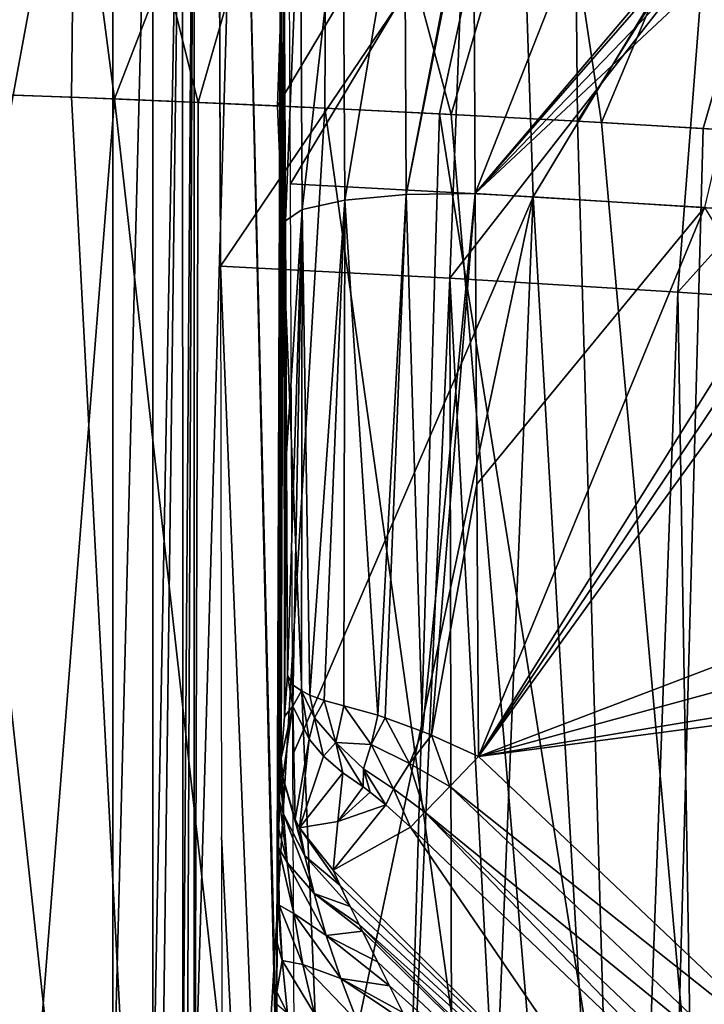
# Model space of a CAD drawing. Header units: millimetres. Extents: x -65 to 65, y -82 to 87.
# Tile 121 of 223: x 5.94 to 10.14, y -1.68 to 4.36. Entities that reach past the tile are written whole.
import ezdxf

# ---------------------------------------------------------------- set-up
doc = ezdxf.new("R2010")
doc.units = ezdxf.units.MM
doc.header["$LTSCALE"] = 101.851852
for name, color, linetype in [('10', 7, 'CONTINUOUS'), ('110', 7, 'CONTINUOUS'), ('13', 7, 'CONTINUOUS'), ('14', 7, 'CONTINUOUS'), ('145', 7, 'CONTINUOUS'), ('146', 7, 'CONTINUOUS'), ('148', 7, 'CONTINUOUS'), ('149', 7, 'CONTINUOUS'), ('185', 7, 'CONTINUOUS'), ('186', 7, 'CONTINUOUS'), ('3', 7, 'CONTINUOUS'), ('44', 7, 'CONTINUOUS'), ('469', 7, 'CONTINUOUS'), ('470', 7, 'CONTINUOUS'), ('471', 7, 'CONTINUOUS'), ('472', 7, 'CONTINUOUS'), ('473', 7, 'CONTINUOUS'), ('474', 7, 'CONTINUOUS'), ('6', 7, 'CONTINUOUS'), ('8', 7, 'CONTINUOUS'), ('86', 7, 'CONTINUOUS'), ('98', 7, 'CONTINUOUS')]:
    doc.layers.add(name, color=color, linetype=linetype)

msp = doc.modelspace()

# ---------------------------------------------------------------- linework, layer by layer
at = {"layer": '10', "color": 7, "linetype": 'CONTINUOUS', "true_color": 0xebebeb}
for points in [[(4.7373, 6.9822, 124.8159), (5.48, 3.9086, 125.3655), (6.2927, 6.8181, 124.6966), (4.7373, 6.9822, 124.8159)], [(5.48, 3.9086, 125.3655), (6.2596, 3.8807, 125.2869), (6.2927, 6.8181, 124.6966), (5.48, 3.9086, 125.3655)], [(6.2596, 3.8807, 125.2869), (7.0378, 3.8493, 125.1978), (6.2927, 6.8181, 124.6966), (6.2596, 3.8807, 125.2869)], [(6.2927, 6.8181, 124.6966), (7.0378, 3.8493, 125.1978), (7.828, 6.6099, 124.5447), (6.2927, 6.8181, 124.6966)], [(7.0378, 3.8493, 125.1978), (7.8145, 3.8143, 125.0984), (7.828, 6.6099, 124.5447), (7.0378, 3.8493, 125.1978)], [(7.8145, 3.8143, 125.0984), (8.5894, 3.7758, 124.9886), (7.828, 6.6099, 124.5447), (7.8145, 3.8143, 125.0984)], [(7.828, 6.6099, 124.5447), (8.5894, 3.7758, 124.9886), (9.3391, 6.3603, 124.3613), (7.828, 6.6099, 124.5447)], [(8.5894, 3.7758, 124.9886), (9.3623, 3.734, 124.8684), (9.3391, 6.3603, 124.3613), (8.5894, 3.7758, 124.9886)], [(9.3391, 6.3603, 124.3613), (9.3623, 3.734, 124.8684), (10.8221, 6.0721, 124.1477), (9.3391, 6.3603, 124.3613)], [(9.3623, 3.734, 124.8684), (10.1332, 3.6885, 124.738), (10.8221, 6.0721, 124.1477), (9.3623, 3.734, 124.8684)], [(10.1332, 3.6885, 124.738), (10.9019, 3.6393, 124.5973), (10.8221, 6.0721, 124.1477), (10.1332, 3.6885, 124.738)]]:
    msp.add_3dface(points, dxfattribs=at)
at = {"layer": '110', "color": 7, "linetype": 'CONTINUOUS', "true_color": 0xebebeb}
for points in [[(8.7558, -0.1641, 123.5273), (10.8922, -2.188, 123.4545), (8.5794, -0.3487, 123.5222), (8.7558, -0.1641, 123.5273)], [(8.4272, -0.5068, 123.3917), (8.5794, -0.3487, 123.5222), (10.7159, -2.3726, 123.4565), (8.4272, -0.5068, 123.3917)], [(8.5794, -0.3487, 123.5222), (10.8922, -2.188, 123.4545), (10.7159, -2.3726, 123.4565), (8.5794, -0.3487, 123.5222)], [(10.4599, -2.6198, 123.1144), (8.3399, -0.5983, 123.1699), (8.4272, -0.5068, 123.3917), (10.4599, -2.6198, 123.1144)], [(10.4599, -2.6198, 123.1144), (8.4272, -0.5068, 123.3917), (10.558, -2.5302, 123.3323), (10.4599, -2.6198, 123.1144)], [(10.558, -2.5302, 123.3323), (8.4272, -0.5068, 123.3917), (10.7159, -2.3726, 123.4565), (10.558, -2.5302, 123.3323)]]:
    msp.add_3dface(points, dxfattribs=at)
at = {"layer": '13', "color": 7, "linetype": 'CONTINUOUS', "true_color": 0xebebeb}
for points in [[(8.7367, 3.2893, 122.9386), (10.1413, 3.2051, 122.6969), (8.7465, 1.5075, 123.2424), (8.7367, 3.2893, 122.9386)], [(10.1413, 3.2051, 122.6969), (8.7558, -0.1641, 123.5273), (8.7465, 1.5075, 123.2424), (10.1413, 3.2051, 122.6969)], [(10.5, 2.625, 122.7235), (8.7558, -0.1641, 123.5273), (10.1413, 3.2051, 122.6969), (10.5, 2.625, 122.7235)], [(10.5, 2.4375, 122.7553), (8.7558, -0.1641, 123.5273), (10.5, 2.625, 122.7235), (10.5, 2.4375, 122.7553)], [(10.5, 2.25, 122.7871), (8.7558, -0.1641, 123.5273), (10.5, 2.4375, 122.7553), (10.5, 2.25, 122.7871)], [(10.5, 0.5, 123.0835), (8.7558, -0.1641, 123.5273), (10.5, 2.25, 122.7871), (10.5, 0.5, 123.0835)], [(10.5, 0.5, 123.0835), (10.5, 0.3125, 123.1153), (8.7558, -0.1641, 123.5273), (10.5, 0.5, 123.0835)], [(10.5, 0.3125, 123.1153), (10.5, 0.125, 123.147), (8.7558, -0.1641, 123.5273), (10.5, 0.3125, 123.1153)], [(10.5, 0.125, 123.147), (10.9471, 0.125, 123.0523), (8.7558, -0.1641, 123.5273), (10.5, 0.125, 123.147)], [(8.7558, -0.1641, 123.5273), (10.9471, 0.125, 123.0523), (10.8922, -2.188, 123.4545), (8.7558, -0.1641, 123.5273)]]:
    msp.add_3dface(points, dxfattribs=at)
at = {"layer": '14', "color": 7, "linetype": 'CONTINUOUS', "true_color": 0xebebeb}
for points in [[(9.6182, 5.5334, 122.3522), (8.7367, 3.2893, 122.9386), (8.7252, 5.3765, 122.5435), (9.6182, 5.5334, 122.3522)], [(10.5, 5.3679, 122.2152), (8.7367, 3.2893, 122.9386), (9.6182, 5.5334, 122.3522), (10.5, 5.3679, 122.2152)], [(10.5, 5.3125, 122.2268), (8.7367, 3.2893, 122.9386), (10.5, 5.3679, 122.2152), (10.5, 5.3125, 122.2268)], [(10.532, 5.1557, 122.2527), (8.7367, 3.2893, 122.9386), (10.5, 5.3125, 122.2268), (10.532, 5.1557, 122.2527)], [(10.5638, 5, 122.278), (8.7367, 3.2893, 122.9386), (10.532, 5.1557, 122.2527), (10.5638, 5, 122.278)], [(10.1413, 3.2051, 122.6969), (8.7367, 3.2893, 122.9386), (10.5638, 5, 122.278), (10.1413, 3.2051, 122.6969)]]:
    msp.add_3dface(points, dxfattribs=at)
at = {"layer": '145', "color": 7, "linetype": 'CONTINUOUS', "true_color": 0xebebeb}
for points in [[(7.9252, 5.3929, 122.3194), (7.6739, 3.1924, 122.3987), (7.6632, 5.3232, 121.9936), (7.9252, 5.3929, 122.3194)], [(7.9363, 3.2496, 122.727), (7.6739, 3.1924, 122.3987), (7.9252, 5.3929, 122.3194), (7.9363, 3.2496, 122.727)], [(8.3017, 5.4348, 122.5096), (7.9363, 3.2496, 122.727), (7.9252, 5.3929, 122.3194), (8.3017, 5.4348, 122.5096)], [(8.3131, 3.284, 122.9185), (7.9363, 3.2496, 122.727), (8.3017, 5.4348, 122.5096), (8.3131, 3.284, 122.9185)], [(8.7249, 5.4373, 122.5308), (8.3131, 3.284, 122.9185), (8.3017, 5.4348, 122.5096), (8.7249, 5.4373, 122.5308)], [(8.7249, 5.4373, 122.5308), (8.7252, 5.3765, 122.5435), (8.3131, 3.284, 122.9185), (8.7249, 5.4373, 122.5308)], [(7.5733, 3.1226, 121.9926), (7.5631, 5.1741, 121.6043), (7.6632, 5.3232, 121.9936), (7.5733, 3.1226, 121.9926)], [(7.6739, 3.1924, 122.3987), (7.5733, 3.1226, 121.9926), (7.6632, 5.3232, 121.9936), (7.6739, 3.1924, 122.3987)], [(8.7252, 5.3765, 122.5435), (8.7367, 3.2893, 122.9386), (8.3131, 3.284, 122.9185), (8.7252, 5.3765, 122.5435)]]:
    msp.add_3dface(points, dxfattribs=at)
at = {"layer": '146', "color": 7, "linetype": 'CONTINUOUS', "true_color": 0xebebeb}
for points in [[(7.9363, 3.2496, 122.727), (8.3131, 3.284, 122.9185), (8.138, 0.0889, 123.3903), (7.9363, 3.2496, 122.727)], [(8.138, 0.0889, 123.3903), (8.3131, 3.284, 122.9185), (8.1835, 0.0739, 123.4146), (8.138, 0.0889, 123.3903)], [(8.1835, 0.0739, 123.4146), (8.3131, 3.284, 122.9185), (8.4125, -0.0108, 123.4998), (8.1835, 0.0739, 123.4146)], [(8.3131, 3.284, 122.9185), (8.7367, 3.2893, 122.9386), (8.4125, -0.0108, 123.4998), (8.3131, 3.284, 122.9185)], [(8.4125, -0.0108, 123.4998), (8.7367, 3.2893, 122.9386), (8.4672, -0.0332, 123.5119), (8.4125, -0.0108, 123.4998)], [(8.7367, 3.2893, 122.9386), (8.7465, 1.5075, 123.2424), (8.4672, -0.0332, 123.5119), (8.7367, 3.2893, 122.9386)], [(7.6739, 3.1924, 122.3987), (7.9363, 3.2496, 122.727), (7.7229, 0.2112, 122.975), (7.6739, 3.1924, 122.3987)], [(7.7229, 0.2112, 122.975), (7.9363, 3.2496, 122.727), (7.8105, 0.1785, 123.1085), (7.7229, 0.2112, 122.975)], [(7.8105, 0.1785, 123.1085), (7.9363, 3.2496, 122.727), (7.9298, 0.1467, 123.2389), (7.8105, 0.1785, 123.1085)], [(7.9298, 0.1467, 123.2389), (7.9363, 3.2496, 122.727), (8.138, 0.0889, 123.3903), (7.9298, 0.1467, 123.2389)], [(7.5797, 1.6942, 122.2364), (7.5733, 3.1226, 121.9926), (7.6739, 3.1924, 122.3987), (7.5797, 1.6942, 122.2364)], [(7.5857, 0.3333, 122.4685), (7.5797, 1.6942, 122.2364), (7.6739, 3.1924, 122.3987), (7.5857, 0.3333, 122.4685)], [(7.5857, 0.3333, 122.4685), (7.6739, 3.1924, 122.3987), (7.6198, 0.2743, 122.7146), (7.5857, 0.3333, 122.4685)], [(7.6198, 0.2743, 122.7146), (7.6739, 3.1924, 122.3987), (7.6698, 0.238, 122.8648), (7.6198, 0.2743, 122.7146)], [(7.6698, 0.238, 122.8648), (7.6739, 3.1924, 122.3987), (7.7229, 0.2112, 122.975), (7.6698, 0.238, 122.8648)], [(8.7465, 1.5075, 123.2424), (8.7558, -0.1641, 123.5273), (8.4672, -0.0332, 123.5119), (8.7465, 1.5075, 123.2424)]]:
    msp.add_3dface(points, dxfattribs=at)
at = {"layer": '148', "color": 7, "linetype": 'CONTINUOUS', "true_color": 0xebebeb}
for points in [[(7.5662, 0.0803, 121.7237), (7.5857, 0.3333, 122.4685), (7.6178, 0.144, 122.6368), (7.5662, 0.0803, 121.7237)], [(7.5468, -0.1752, 120.9815), (7.5662, 0.0803, 121.7237), (7.6178, 0.144, 122.6368), (7.5468, -0.1752, 120.9815)], [(7.5554, -0.2914, 121.0215), (7.5468, -0.1752, 120.9815), (7.6178, 0.144, 122.6368), (7.5554, -0.2914, 121.0215)], [(7.6315, -0.5485, 121.1086), (7.5554, -0.2914, 121.0215), (7.6178, 0.144, 122.6368), (7.6315, -0.5485, 121.1086)], [(7.7187, -0.0578, 122.8142), (7.6315, -0.5485, 121.1086), (7.6178, 0.144, 122.6368), (7.7187, -0.0578, 122.8142)], [(7.6584, -0.6019, 121.1264), (7.6315, -0.5485, 121.1086), (7.7187, -0.0578, 122.8142), (7.6584, -0.6019, 121.1264)], [(7.8052, -0.162, 122.9049), (7.6584, -0.6019, 121.1264), (7.7187, -0.0578, 122.8142), (7.8052, -0.162, 122.9049)], [(7.9233, -0.2645, 122.9931), (7.6584, -0.6019, 121.1264), (7.8052, -0.162, 122.9049), (7.9233, -0.2645, 122.9931)], [(7.9233, -0.2645, 122.9931), (7.894, -0.5625, 122.0958), (7.6584, -0.6019, 121.1264), (7.9233, -0.2645, 122.9931)], [(7.894, -0.5625, 122.0958), (7.8651, -0.8611, 121.2108), (7.6584, -0.6019, 121.1264), (7.894, -0.5625, 122.0958)]]:
    msp.add_3dface(points, dxfattribs=at)
at = {"layer": '149', "color": 7, "linetype": 'CONTINUOUS', "true_color": 0xebebeb}
for points in [[(7.5406, -0.2896, 120.7441), (7.5468, -0.1752, 120.9815), (7.5608, -0.5182, 120.7586), (7.5406, -0.2896, 120.7441)], [(7.5608, -0.5182, 120.7586), (7.5468, -0.1752, 120.9815), (7.5554, -0.2914, 121.0215), (7.5608, -0.5182, 120.7586)], [(7.5354, -0.4374, 120.5455), (7.5406, -0.2896, 120.7441), (7.5608, -0.5182, 120.7586), (7.5354, -0.4374, 120.5455)], [(7.5608, -0.5182, 120.7586), (7.5554, -0.2914, 121.0215), (7.6908, -0.7736, 120.9481), (7.5608, -0.5182, 120.7586)], [(7.6908, -0.7736, 120.9481), (7.5554, -0.2914, 121.0215), (7.6315, -0.5485, 121.1086), (7.6908, -0.7736, 120.9481)], [(7.5311, -0.6093, 120.3803), (7.5354, -0.4374, 120.5455), (7.5832, -0.814, 120.6011), (7.5311, -0.6093, 120.3803)], [(7.5832, -0.814, 120.6011), (7.5354, -0.4374, 120.5455), (7.5608, -0.5182, 120.7586), (7.5832, -0.814, 120.6011)], [(7.5832, -0.814, 120.6011), (7.5608, -0.5182, 120.7586), (7.7475, -1.0059, 120.8339), (7.5832, -0.814, 120.6011)], [(7.7475, -1.0059, 120.8339), (7.5608, -0.5182, 120.7586), (7.6908, -0.7736, 120.9481), (7.7475, -1.0059, 120.8339)], [(7.6584, -0.6019, 121.1264), (7.6908, -0.7736, 120.9481), (7.6315, -0.5485, 121.1086), (7.6584, -0.6019, 121.1264)], [(7.8651, -0.8611, 121.2108), (7.9084, -0.9556, 121.1145), (7.6584, -0.6019, 121.1264), (7.8651, -0.8611, 121.2108)], [(7.9084, -0.9556, 121.1145), (7.6908, -0.7736, 120.9481), (7.6584, -0.6019, 121.1264), (7.9084, -0.9556, 121.1145)], [(7.5288, -0.7236, 120.2938), (7.5311, -0.6093, 120.3803), (7.5832, -0.814, 120.6011), (7.5288, -0.7236, 120.2938)], [(7.5274, -0.8058, 120.2394), (7.5288, -0.7236, 120.2938), (7.5332, -1.0764, 120.2188), (7.5274, -0.8058, 120.2394)], [(7.5332, -1.0764, 120.2188), (7.5288, -0.7236, 120.2938), (7.6232, -1.1284, 120.5246), (7.5332, -1.0764, 120.2188)], [(7.6232, -1.1284, 120.5246), (7.5288, -0.7236, 120.2938), (7.5832, -0.814, 120.6011), (7.6232, -1.1284, 120.5246)], [(7.9084, -0.9556, 121.1145), (7.97, -1.0847, 121.038), (7.6908, -0.7736, 120.9481), (7.9084, -0.9556, 121.1145)], [(7.97, -1.0847, 121.038), (7.7475, -1.0059, 120.8339), (7.6908, -0.7736, 120.9481), (7.97, -1.0847, 121.038)], [(7.5241, -1.0374, 120.1132), (7.5274, -0.8058, 120.2394), (7.5332, -1.0764, 120.2188), (7.5241, -1.0374, 120.1132)], [(7.6232, -1.1284, 120.5246), (7.5832, -0.814, 120.6011), (7.8226, -1.2622, 120.7703), (7.6232, -1.1284, 120.5246)], [(7.8226, -1.2622, 120.7703), (7.5832, -0.814, 120.6011), (7.7475, -1.0059, 120.8339), (7.8226, -1.2622, 120.7703)], [(8.0235, -1.1947, 120.9917), (8.0443, -1.2369, 120.9769), (7.7475, -1.0059, 120.8339), (8.0235, -1.1947, 120.9917)], [(7.97, -1.0847, 121.038), (8.0235, -1.1947, 120.9917), (7.7475, -1.0059, 120.8339), (7.97, -1.0847, 121.038)], [(8.0443, -1.2369, 120.9769), (7.8226, -1.2622, 120.7703), (7.7475, -1.0059, 120.8339), (8.0443, -1.2369, 120.9769)], [(7.5213, -1.3067, 120.0064), (7.5241, -1.0374, 120.1132), (7.5524, -1.4166, 120.2077), (7.5213, -1.3067, 120.0064)], [(7.5524, -1.4166, 120.2077), (7.5241, -1.0374, 120.1132), (7.5332, -1.0764, 120.2188), (7.5524, -1.4166, 120.2077)], [(7.5524, -1.4166, 120.2077), (7.5332, -1.0764, 120.2188), (7.6794, -1.4408, 120.5047), (7.5524, -1.4166, 120.2077)], [(7.6794, -1.4408, 120.5047), (7.5332, -1.0764, 120.2188), (7.6232, -1.1284, 120.5246), (7.6794, -1.4408, 120.5047)], [(7.6794, -1.4408, 120.5047), (7.6232, -1.1284, 120.5246), (7.9117, -1.5255, 120.7432), (7.6794, -1.4408, 120.5047)], [(7.9117, -1.5255, 120.7432), (7.6232, -1.1284, 120.5246), (7.8226, -1.2622, 120.7703), (7.9117, -1.5255, 120.7432)], [(8.0443, -1.2369, 120.9769), (8.1372, -1.4248, 120.924), (7.8226, -1.2622, 120.7703), (8.0443, -1.2369, 120.9769)], [(8.1372, -1.4248, 120.924), (8.2107, -1.5721, 120.8941), (7.8226, -1.2622, 120.7703), (8.1372, -1.4248, 120.924)], [(8.2107, -1.5721, 120.8941), (7.9117, -1.5255, 120.7432), (7.8226, -1.2622, 120.7703), (8.2107, -1.5721, 120.8941)], [(7.5192, -1.6087, 119.9262), (7.5213, -1.3067, 120.0064), (7.5524, -1.4166, 120.2077), (7.5192, -1.6087, 119.9262)], [(7.5859, -1.741, 120.2423), (7.5192, -1.6087, 119.9262), (7.5524, -1.4166, 120.2077), (7.5859, -1.741, 120.2423)], [(7.5859, -1.741, 120.2423), (7.5524, -1.4166, 120.2077), (7.7498, -1.7432, 120.5252), (7.5859, -1.741, 120.2423)], [(7.7498, -1.7432, 120.5252), (7.5524, -1.4166, 120.2077), (7.6794, -1.4408, 120.5047), (7.7498, -1.7432, 120.5252)], [(7.7498, -1.7432, 120.5252), (7.6794, -1.4408, 120.5047), (8.0115, -1.7881, 120.7432), (7.7498, -1.7432, 120.5252)], [(8.0115, -1.7881, 120.7432), (7.6794, -1.4408, 120.5047), (7.9117, -1.5255, 120.7432), (8.0115, -1.7881, 120.7432)], [(8.2924, -1.7353, 120.8698), (8.3282, -1.8063, 120.8618), (7.9117, -1.5255, 120.7432), (8.2924, -1.7353, 120.8698)], [(8.3282, -1.8063, 120.8618), (8.0115, -1.7881, 120.7432), (7.9117, -1.5255, 120.7432), (8.3282, -1.8063, 120.8618)], [(8.2107, -1.5721, 120.8941), (8.2924, -1.7353, 120.8698), (7.9117, -1.5255, 120.7432), (8.2107, -1.5721, 120.8941)], [(7.5188, -1.6851, 119.9116), (7.5192, -1.6087, 119.9262), (7.5859, -1.741, 120.2423), (7.5188, -1.6851, 119.9116)]]:
    msp.add_3dface(points, dxfattribs=at)
at = {"layer": '185', "color": 7, "linetype": 'CONTINUOUS', "true_color": 0xebebeb}
for points in [[(7.5857, 0.3333, 122.4685), (7.6198, 0.2743, 122.7146), (7.6178, 0.144, 122.6368), (7.5857, 0.3333, 122.4685)], [(7.6198, 0.2743, 122.7146), (7.6698, 0.238, 122.8648), (7.6178, 0.144, 122.6368), (7.6198, 0.2743, 122.7146)], [(7.6698, 0.238, 122.8648), (7.7187, -0.0578, 122.8142), (7.6178, 0.144, 122.6368), (7.6698, 0.238, 122.8648)], [(7.6698, 0.238, 122.8648), (7.7229, 0.2112, 122.975), (7.7506, 0.0729, 123.0163), (7.6698, 0.238, 122.8648)], [(7.7187, -0.0578, 122.8142), (7.6698, 0.238, 122.8648), (7.7506, 0.0729, 123.0163), (7.7187, -0.0578, 122.8142)], [(7.7229, 0.2112, 122.975), (7.8105, 0.1785, 123.1085), (7.7506, 0.0729, 123.0163), (7.7229, 0.2112, 122.975)], [(7.7506, 0.0729, 123.0163), (7.8105, 0.1785, 123.1085), (7.8804, -0.0789, 123.1507), (7.7506, 0.0729, 123.0163)], [(7.8105, 0.1785, 123.1085), (7.9298, 0.1467, 123.2389), (7.8804, -0.0789, 123.1507), (7.8105, 0.1785, 123.1085)], [(7.8052, -0.162, 122.9049), (7.7187, -0.0578, 122.8142), (7.7506, 0.0729, 123.0163), (7.8052, -0.162, 122.9049)], [(7.8052, -0.162, 122.9049), (7.7506, 0.0729, 123.0163), (7.8804, -0.0789, 123.1507), (7.8052, -0.162, 122.9049)], [(7.9233, -0.2645, 122.9931), (7.8052, -0.162, 122.9049), (7.8804, -0.0789, 123.1507), (7.9233, -0.2645, 122.9931)]]:
    msp.add_3dface(points, dxfattribs=at)
at = {"layer": '186', "color": 7, "linetype": 'CONTINUOUS', "true_color": 0xebebeb}
for points in [[(7.8804, -0.0789, 123.1507), (7.9298, 0.1467, 123.2389), (8.0975, -0.0898, 123.3628), (7.8804, -0.0789, 123.1507)], [(7.9298, 0.1467, 123.2389), (8.138, 0.0889, 123.3903), (8.0975, -0.0898, 123.3628), (7.9298, 0.1467, 123.2389)], [(8.138, 0.0889, 123.3903), (8.1835, 0.0739, 123.4146), (8.0975, -0.0898, 123.3628), (8.138, 0.0889, 123.3903)], [(8.0975, -0.0898, 123.3628), (8.1835, 0.0739, 123.4146), (8.3331, -0.2075, 123.4741), (8.0975, -0.0898, 123.3628)], [(8.1835, 0.0739, 123.4146), (8.4125, -0.0108, 123.4998), (8.3331, -0.2075, 123.4741), (8.1835, 0.0739, 123.4146)], [(8.4125, -0.0108, 123.4998), (8.4672, -0.0332, 123.5119), (8.3331, -0.2075, 123.4741), (8.4125, -0.0108, 123.4998)], [(8.4672, -0.0332, 123.5119), (8.5794, -0.3487, 123.5222), (8.3331, -0.2075, 123.4741), (8.4672, -0.0332, 123.5119)], [(8.7558, -0.1641, 123.5273), (8.5794, -0.3487, 123.5222), (8.4672, -0.0332, 123.5119), (8.7558, -0.1641, 123.5273)], [(8.0495, -0.3504, 123.0894), (7.9233, -0.2645, 122.9931), (7.8804, -0.0789, 123.1507), (8.0495, -0.3504, 123.0894)], [(8.0495, -0.3504, 123.0894), (7.8804, -0.0789, 123.1507), (8.05, -0.2394, 123.2486), (8.0495, -0.3504, 123.0894)], [(8.05, -0.2394, 123.2486), (7.8804, -0.0789, 123.1507), (8.0975, -0.0898, 123.3628), (8.05, -0.2394, 123.2486)], [(8.05, -0.2394, 123.2486), (8.0975, -0.0898, 123.3628), (8.2347, -0.3622, 123.3448), (8.05, -0.2394, 123.2486)], [(8.2347, -0.3622, 123.3448), (8.0975, -0.0898, 123.3628), (8.3331, -0.2075, 123.4741), (8.2347, -0.3622, 123.3448)], [(8.092, -0.3829, 123.112), (8.0495, -0.3504, 123.0894), (8.05, -0.2394, 123.2486), (8.092, -0.3829, 123.112)], [(8.1874, -0.4607, 123.1484), (8.092, -0.3829, 123.112), (8.05, -0.2394, 123.2486), (8.1874, -0.4607, 123.1484)], [(8.1874, -0.4607, 123.1484), (8.05, -0.2394, 123.2486), (8.2347, -0.3622, 123.3448), (8.1874, -0.4607, 123.1484)], [(8.4272, -0.5068, 123.3917), (8.2347, -0.3622, 123.3448), (8.3331, -0.2075, 123.4741), (8.4272, -0.5068, 123.3917)], [(8.5794, -0.3487, 123.5222), (8.4272, -0.5068, 123.3917), (8.3331, -0.2075, 123.4741), (8.5794, -0.3487, 123.5222)], [(8.3399, -0.5983, 123.1699), (8.1874, -0.4607, 123.1484), (8.2347, -0.3622, 123.3448), (8.3399, -0.5983, 123.1699)], [(8.4272, -0.5068, 123.3917), (8.3399, -0.5983, 123.1699), (8.2347, -0.3622, 123.3448), (8.4272, -0.5068, 123.3917)]]:
    msp.add_3dface(points, dxfattribs=at)
at = {"layer": '3', "color": 7, "linetype": 'CONTINUOUS', "true_color": 0xebebeb}
for points in [[(4.2048, -9.9865, 127.9142), (6.9938, -10.0395, 127.6137), (4.6992, 3.9328, 125.4337), (4.2048, -9.9865, 127.9142)], [(4.6992, 3.9328, 125.4337), (6.9938, -10.0395, 127.6137), (5.48, 3.9086, 125.3655), (4.6992, 3.9328, 125.4337)], [(5.48, 3.9086, 125.3655), (6.9938, -10.0395, 127.6137), (6.2596, 3.8807, 125.2869), (5.48, 3.9086, 125.3655)], [(6.2596, 3.8807, 125.2869), (6.9938, -10.0395, 127.6137), (7.0378, 3.8493, 125.1978), (6.2596, 3.8807, 125.2869)], [(7.0378, 3.8493, 125.1978), (6.9938, -10.0395, 127.6137), (7.8145, 3.8143, 125.0984), (7.0378, 3.8493, 125.1978)], [(6.9938, -10.0395, 127.6137), (9.7617, -10.1186, 127.1648), (7.8145, 3.8143, 125.0984), (6.9938, -10.0395, 127.6137)], [(7.8145, 3.8143, 125.0984), (9.7617, -10.1186, 127.1648), (8.5894, 3.7758, 124.9886), (7.8145, 3.8143, 125.0984)], [(8.5894, 3.7758, 124.9886), (9.7617, -10.1186, 127.1648), (9.3623, 3.734, 124.8684), (8.5894, 3.7758, 124.9886)], [(9.3623, 3.734, 124.8684), (9.7617, -10.1186, 127.1648), (10.1332, 3.6885, 124.738), (9.3623, 3.734, 124.8684)], [(10.1332, 3.6885, 124.738), (9.7617, -10.1186, 127.1648), (10.9019, 3.6393, 124.5973), (10.1332, 3.6885, 124.738)], [(9.7617, -10.1186, 127.1648), (12.4998, -10.2237, 126.569), (10.9019, 3.6393, 124.5973), (9.7617, -10.1186, 127.1648)]]:
    msp.add_3dface(points, dxfattribs=at)
at = {"layer": '44', "color": 7, "linetype": 'CONTINUOUS', "true_color": 0xebebeb}
for points in [[(7.9233, -0.2645, 122.9931), (8.0495, -0.3504, 123.0894), (7.894, -0.5625, 122.0958), (7.9233, -0.2645, 122.9931)], [(8.0495, -0.3504, 123.0894), (8.092, -0.3829, 123.112), (7.894, -0.5625, 122.0958), (8.0495, -0.3504, 123.0894)], [(8.092, -0.3829, 123.112), (8.1874, -0.4607, 123.1484), (7.894, -0.5625, 122.0958), (8.092, -0.3829, 123.112)], [(8.3399, -0.5983, 123.1699), (7.8651, -0.8611, 121.2108), (8.1874, -0.4607, 123.1484), (8.3399, -0.5983, 123.1699)], [(8.1874, -0.4607, 123.1484), (7.8651, -0.8611, 121.2108), (7.894, -0.5625, 122.0958), (8.1874, -0.4607, 123.1484)], [(9.8887, -2.8657, 121.1777), (7.8651, -0.8611, 121.2108), (8.3399, -0.5983, 123.1699), (9.8887, -2.8657, 121.1777)], [(10.4599, -2.6198, 123.1144), (9.8887, -2.8657, 121.1777), (8.3399, -0.5983, 123.1699), (10.4599, -2.6198, 123.1144)]]:
    msp.add_3dface(points, dxfattribs=at)
at = {"layer": '469', "color": 7, "linetype": 'CONTINUOUS', "true_color": 0xebebeb}
for points in [[(8.5805, 2.7706, 119.9673), (7.1749, 2.8437, 120.1807), (7.8419, -13.7488, 122.9254), (8.5805, 2.7706, 119.9673)], [(7.1749, 2.8437, 120.1807), (7.1811, -0.6566, 120.7835), (7.8419, -13.7488, 122.9254), (7.1749, 2.8437, 120.1807)], [(8.6157, -13.3268, 122.7087), (8.5805, 2.7706, 119.9673), (7.8419, -13.7488, 122.9254), (8.6157, -13.3268, 122.7087)], [(9.9793, 2.6857, 119.7157), (8.5805, 2.7706, 119.9673), (9.4079, -12.8421, 122.4643), (9.9793, 2.6857, 119.7157)], [(9.4079, -12.8421, 122.4643), (8.5805, 2.7706, 119.9673), (8.6157, -13.3268, 122.7087), (9.4079, -12.8421, 122.4643)], [(10.223, -12.2839, 122.1886), (9.9793, 2.6857, 119.7157), (9.4079, -12.8421, 122.4643), (10.223, -12.2839, 122.1886)], [(11.3702, 2.589, 119.4262), (9.9793, 2.6857, 119.7157), (10.223, -12.2839, 122.1886), (11.3702, 2.589, 119.4262)], [(7.1869, -4.1376, 121.3827), (7.8419, -13.7488, 122.9254), (7.1811, -0.6566, 120.7835), (7.1869, -4.1376, 121.3827)]]:
    msp.add_3dface(points, dxfattribs=at)
at = {"layer": '470', "color": 7, "linetype": 'CONTINUOUS', "true_color": 0xebebeb}
for points in [[(7.1749, 2.8437, 120.1807), (8.6692, 5.053, 119.5118), (7.1655, 5.2828, 119.7053), (7.1749, 2.8437, 120.1807)], [(7.1749, 2.8437, 120.1807), (7.1655, 5.2828, 119.7053), (7.168, 4.7355, 119.8218), (7.1749, 2.8437, 120.1807)], [(7.1749, 2.8437, 120.1807), (8.5805, 2.7706, 119.9673), (8.6692, 5.053, 119.5118), (7.1749, 2.8437, 120.1807)], [(8.5805, 2.7706, 119.9673), (10.1402, 4.7764, 119.2865), (8.6692, 5.053, 119.5118), (8.5805, 2.7706, 119.9673)], [(8.5805, 2.7706, 119.9673), (9.9793, 2.6857, 119.7157), (10.1402, 4.7764, 119.2865), (8.5805, 2.7706, 119.9673)], [(9.9793, 2.6857, 119.7157), (11.5786, 4.4635, 119.0288), (10.1402, 4.7764, 119.2865), (9.9793, 2.6857, 119.7157)], [(9.9793, 2.6857, 119.7157), (11.3702, 2.589, 119.4262), (11.5786, 4.4635, 119.0288), (9.9793, 2.6857, 119.7157)]]:
    msp.add_3dface(points, dxfattribs=at)
at = {"layer": '471', "color": 7, "linetype": 'CONTINUOUS', "true_color": 0xebebeb}
for points in [[(5.5251, 3.9071, 125.3612), (5.4165, -10.1696, 127.8307), (6.5251, 3.8705, 125.2577), (5.5251, 3.9071, 125.3612)], [(5.4165, -10.1696, 127.8307), (8.1055, -10.2315, 127.4798), (6.5251, 3.8705, 125.2577), (5.4165, -10.1696, 127.8307)], [(6.5251, 3.8705, 125.2577), (8.1055, -10.2315, 127.4798), (7.5228, 3.8279, 125.1369), (6.5251, 3.8705, 125.2577)], [(7.5228, 3.8279, 125.1369), (8.1055, -10.2315, 127.4798), (8.5178, 3.7795, 124.9992), (7.5228, 3.8279, 125.1369)], [(8.1055, -10.2315, 127.4798), (10.7715, -10.3177, 126.9906), (8.5178, 3.7795, 124.9992), (8.1055, -10.2315, 127.4798)], [(8.5178, 3.7795, 124.9992), (10.7715, -10.3177, 126.9906), (9.5095, 3.7256, 124.8443), (8.5178, 3.7795, 124.9992)], [(9.5095, 3.7256, 124.8443), (10.7715, -10.3177, 126.9906), (10.4978, 3.6659, 124.6726), (9.5095, 3.7256, 124.8443)]]:
    msp.add_3dface(points, dxfattribs=at)
at = {"layer": '472', "color": 7, "linetype": 'CONTINUOUS', "true_color": 0xebebeb}
for points in [[(5.5251, 3.9071, 125.3612), (6.1269, 6.9138, 124.6938), (4.6119, 7.0717, 124.8061), (5.5251, 3.9071, 125.3612)], [(5.5251, 3.9071, 125.3612), (6.5251, 3.8705, 125.2577), (6.1269, 6.9138, 124.6938), (5.5251, 3.9071, 125.3612)], [(6.5251, 3.8705, 125.2577), (7.6231, 6.7134, 124.5506), (6.1269, 6.9138, 124.6938), (6.5251, 3.8705, 125.2577)], [(6.5251, 3.8705, 125.2577), (7.5228, 3.8279, 125.1369), (7.6231, 6.7134, 124.5506), (6.5251, 3.8705, 125.2577)], [(7.5228, 3.8279, 125.1369), (9.0966, 6.4728, 124.3778), (7.6231, 6.7134, 124.5506), (7.5228, 3.8279, 125.1369)], [(7.5228, 3.8279, 125.1369), (8.5178, 3.7795, 124.9992), (9.0966, 6.4728, 124.3778), (7.5228, 3.8279, 125.1369)], [(8.5178, 3.7795, 124.9992), (9.5095, 3.7256, 124.8443), (9.0966, 6.4728, 124.3778), (8.5178, 3.7795, 124.9992)], [(9.5095, 3.7256, 124.8443), (10.5437, 6.1948, 124.1764), (9.0966, 6.4728, 124.3778), (9.5095, 3.7256, 124.8443)], [(9.5095, 3.7256, 124.8443), (10.4978, 3.6659, 124.6726), (10.5437, 6.1948, 124.1764), (9.5095, 3.7256, 124.8443)]]:
    msp.add_3dface(points, dxfattribs=at)
at = {"layer": '473', "color": 7, "linetype": 'CONTINUOUS', "true_color": 0xebebeb}
for points in [[(7.6182, -0.1539, 123.7086), (7.6025, 3.3487, 123.1068), (9.0917, 3.2692, 122.881), (7.6182, -0.1539, 123.7086)], [(7.6339, -3.6339, 124.3061), (7.6182, -0.1539, 123.7086), (9.0917, 3.2692, 122.881), (7.6339, -3.6339, 124.3061)], [(8.4159, -13.2227, 125.8232), (7.6339, -3.6339, 124.3061), (9.0917, 3.2692, 122.881), (8.4159, -13.2227, 125.8232)], [(10, -12.3679, 125.3669), (8.4159, -13.2227, 125.8232), (9.0917, 3.2692, 122.881), (10, -12.3679, 125.3669)], [(10.5738, 3.1767, 122.6149), (10, -12.3679, 125.3669), (9.0917, 3.2692, 122.881), (10.5738, 3.1767, 122.6149)], [(11.4969, -11.3703, 124.8565), (10, -12.3679, 125.3669), (10.5738, 3.1767, 122.6149), (11.4969, -11.3703, 124.8565)]]:
    msp.add_3dface(points, dxfattribs=at)
at = {"layer": '474', "color": 7, "linetype": 'CONTINUOUS', "true_color": 0xebebeb}
for points in [[(9.0096, 5.7032, 122.4255), (7.6025, 3.3487, 123.1068), (7.5925, 5.3555, 122.7261), (9.0096, 5.7032, 122.4255)], [(9.0917, 3.2692, 122.881), (7.6025, 3.3487, 123.1068), (9.0096, 5.7032, 122.4255), (9.0917, 3.2692, 122.881)], [(9.0917, 3.2692, 122.881), (9.0096, 5.7032, 122.4255), (10.4022, 5.4472, 122.2184), (9.0917, 3.2692, 122.881)], [(10.5738, 3.1767, 122.6149), (9.0917, 3.2692, 122.881), (10.4022, 5.4472, 122.2184), (10.5738, 3.1767, 122.6149)]]:
    msp.add_3dface(points, dxfattribs=at)
at = {"layer": '6', "color": 7, "linetype": 'CONTINUOUS', "true_color": 0xebebeb}
for points in [[(6.5129, 7.2143, 100.1), (5, -1, 100.1), (5, 9, 100.1), (6.5129, 7.2143, 100.1)], [(6.5129, 7.2143, 100.1), (6.5129, -2.5129, 100.1), (5, -1, 100.1), (6.5129, 7.2143, 100.1)], [(6.5129, -2.5129, 100.1), (4.0126, -2.5129, 100.1), (-5, -1, 100.1), (6.5129, -2.5129, 100.1)], [(5, -1, 100.1), (6.5129, -2.5129, 100.1), (-5, -1, 100.1), (5, -1, 100.1)]]:
    msp.add_3dface(points, dxfattribs=at)
at = {"layer": '8', "color": 7, "linetype": 'CONTINUOUS', "true_color": 0xebebeb}
for points in [[(7.2946, 7.2794, 111.3491), (7.5502, 7.3373, 121.1096), (7.5179, -1.9419, 119.8782), (7.2946, 7.2794, 111.3491)], [(7.5179, -1.9419, 119.8782), (7.5502, 7.3373, 121.1096), (7.5188, -1.6851, 119.9116), (7.5179, -1.9419, 119.8782)], [(7.5188, -1.6851, 119.9116), (7.5502, 7.3373, 121.1096), (7.5192, -1.6087, 119.9262), (7.5188, -1.6851, 119.9116)], [(7.5192, -1.6087, 119.9262), (7.5502, 7.3373, 121.1096), (7.5213, -1.3067, 120.0064), (7.5192, -1.6087, 119.9262)], [(7.5213, -1.3067, 120.0064), (7.5502, 7.3373, 121.1096), (7.5241, -1.0374, 120.1132), (7.5213, -1.3067, 120.0064)], [(7.5241, -1.0374, 120.1132), (7.5502, 7.3373, 121.1096), (7.5274, -0.8058, 120.2394), (7.5241, -1.0374, 120.1132)], [(7.5274, -0.8058, 120.2394), (7.5502, 7.3373, 121.1096), (7.5288, -0.7236, 120.2938), (7.5274, -0.8058, 120.2394)], [(7.5288, -0.7236, 120.2938), (7.5502, 7.3373, 121.1096), (7.5311, -0.6093, 120.3803), (7.5288, -0.7236, 120.2938)], [(7.5311, -0.6093, 120.3803), (7.5502, 7.3373, 121.1096), (7.5354, -0.4374, 120.5455), (7.5311, -0.6093, 120.3803)], [(7.5354, -0.4374, 120.5455), (7.5502, 7.3373, 121.1096), (7.5406, -0.2896, 120.7441), (7.5354, -0.4374, 120.5455)], [(7.5406, -0.2896, 120.7441), (7.5502, 7.3373, 121.1096), (7.5468, -0.1752, 120.9815), (7.5406, -0.2896, 120.7441)], [(7.5502, 7.3373, 121.1096), (7.5628, 5.234, 121.5918), (7.5468, -0.1752, 120.9815), (7.5502, 7.3373, 121.1096)], [(7.0128, 7.2143, 100.5869), (7.2946, 7.2794, 111.3491), (7.0128, -2.5129, 100.5869), (7.0128, 7.2143, 100.5869)], [(7.0128, -2.5129, 100.5869), (7.2946, 7.2794, 111.3491), (7.5176, -2.181, 119.8672), (7.0128, -2.5129, 100.5869)], [(7.5176, -2.181, 119.8672), (7.2946, 7.2794, 111.3491), (7.5179, -1.9419, 119.8782), (7.5176, -2.181, 119.8672)], [(7.5628, 5.234, 121.5918), (7.5631, 5.1741, 121.6043), (7.5468, -0.1752, 120.9815), (7.5628, 5.234, 121.5918)], [(7.5468, -0.1752, 120.9815), (7.5631, 5.1741, 121.6043), (7.5662, 0.0803, 121.7237), (7.5468, -0.1752, 120.9815)], [(7.5631, 5.1741, 121.6043), (7.5733, 3.1226, 121.9926), (7.5662, 0.0803, 121.7237), (7.5631, 5.1741, 121.6043)], [(7.5662, 0.0803, 121.7237), (7.5733, 3.1226, 121.9926), (7.5797, 1.6942, 122.2364), (7.5662, 0.0803, 121.7237)], [(7.5857, 0.3333, 122.4685), (7.5662, 0.0803, 121.7237), (7.5797, 1.6942, 122.2364), (7.5857, 0.3333, 122.4685)]]:
    msp.add_3dface(points, dxfattribs=at)
at = {"layer": '86', "color": 7, "linetype": 'CONTINUOUS', "true_color": 0xebebeb}
for points in [[(6.5129, -2.5129, 100.1), (6.5129, 7.2143, 100.1), (6.7592, 7.2143, 100.1648), (6.5129, -2.5129, 100.1)], [(6.5129, -2.5129, 100.1), (6.7592, 7.2143, 100.1648), (6.7601, -2.5129, 100.1654), (6.5129, -2.5129, 100.1)], [(6.7592, 7.2143, 100.1648), (6.9416, 7.2143, 100.3426), (6.7601, -2.5129, 100.1654), (6.7592, 7.2143, 100.1648)], [(6.7601, -2.5129, 100.1654), (6.9416, 7.2143, 100.3426), (6.8162, -2.5129, 100.2025), (6.7601, -2.5129, 100.1654)], [(6.8162, -2.5129, 100.2025), (6.9416, 7.2143, 100.3426), (6.9429, -2.5129, 100.3449), (6.8162, -2.5129, 100.2025)], [(6.9416, 7.2143, 100.3426), (7.0128, 7.2143, 100.5869), (6.9429, -2.5129, 100.3449), (6.9416, 7.2143, 100.3426)], [(6.9429, -2.5129, 100.3449), (7.0128, 7.2143, 100.5869), (6.9695, -2.5129, 100.3963), (6.9429, -2.5129, 100.3449)], [(7.0128, 7.2143, 100.5869), (7.0128, -2.5129, 100.5869), (6.9695, -2.5129, 100.3963), (7.0128, 7.2143, 100.5869)]]:
    msp.add_3dface(points, dxfattribs=at)
at = {"layer": '98', "color": 7, "linetype": 'CONTINUOUS', "true_color": 0xebebeb}
for points in [[(7.8651, -0.8611, 121.2108), (9.8887, -2.8657, 121.1777), (7.9084, -0.9556, 121.1145), (7.8651, -0.8611, 121.2108)], [(9.8887, -2.8657, 121.1777), (7.97, -1.0847, 121.038), (7.9084, -0.9556, 121.1145), (9.8887, -2.8657, 121.1777)], [(9.8887, -2.8657, 121.1777), (8.0235, -1.1947, 120.9917), (7.97, -1.0847, 121.038), (9.8887, -2.8657, 121.1777)], [(9.8887, -2.8657, 121.1777), (10.1257, -3.2864, 120.9463), (8.0235, -1.1947, 120.9917), (9.8887, -2.8657, 121.1777)], [(8.0235, -1.1947, 120.9917), (10.1257, -3.2864, 120.9463), (8.0443, -1.2369, 120.9769), (8.0235, -1.1947, 120.9917)], [(8.0443, -1.2369, 120.9769), (10.1257, -3.2864, 120.9463), (8.1372, -1.4248, 120.924), (8.0443, -1.2369, 120.9769)], [(8.1372, -1.4248, 120.924), (10.1257, -3.2864, 120.9463), (8.2107, -1.5721, 120.8941), (8.1372, -1.4248, 120.924)], [(10.1257, -3.2864, 120.9463), (8.2924, -1.7353, 120.8698), (8.2107, -1.5721, 120.8941), (10.1257, -3.2864, 120.9463)]]:
    msp.add_3dface(points, dxfattribs=at)

doc.saveas('drawing.dxf')
